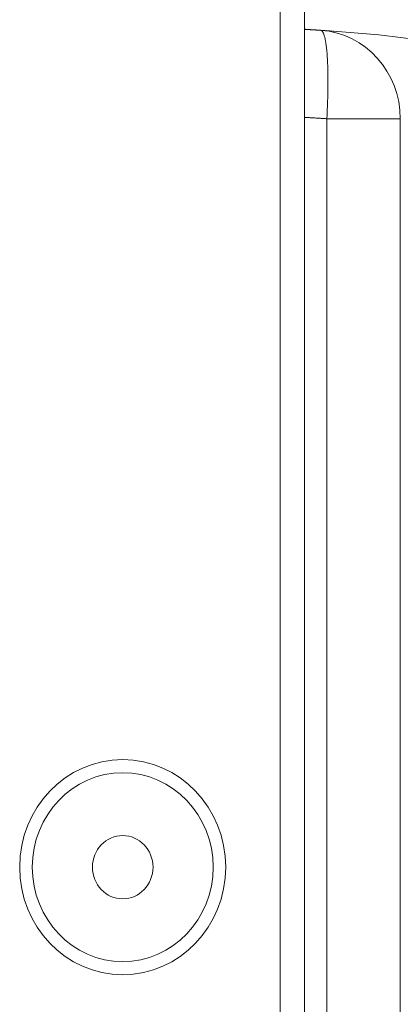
# Model space of a CAD drawing. Header units: millimetres. Extents: x -90830 to 24172, y -102460 to 73669.
# Tile 38 of 198: x -52532 to -52516, y 14540 to 14582. Entities that reach past the tile are written whole.
import ezdxf

# ---------------------------------------------------------------- set-up
doc = ezdxf.new("R2010")
doc.units = ezdxf.units.MM
doc.layers.add('at_Entity', color=253, linetype='Continuous', lineweight=9)

msp = doc.modelspace()

# ---------------------------------------------------------------- linework, layer by layer
at = {"layer": 'at_Entity'}
for p, q in [((-52520.885, 15938.759), (-52520.885, 14482.862)), ((-52519.854, 14598.284), (-52519.854, 14480.842)), ((-52519.832, 14581.961), (-52519.854, 14581.962)), ((-52519.811, 14581.96), (-52519.832, 14581.961)), ((-52519.789, 14581.958), (-52519.811, 14581.96)), ((-52519.767, 14581.957), (-52519.789, 14581.958)), ((-52519.746, 14581.956), (-52519.767, 14581.957)), ((-52519.724, 14581.954), (-52519.746, 14581.956)), ((-52519.702, 14581.953), (-52519.724, 14581.954)), ((-52519.68, 14581.952), (-52519.702, 14581.953)), ((-52519.659, 14581.95), (-52519.68, 14581.952)), ((-52519.637, 14581.949), (-52519.659, 14581.95)), ((-52519.615, 14581.947), (-52519.637, 14581.949)), ((-52519.594, 14581.946), (-52519.615, 14581.947)), ((-52519.572, 14581.945), (-52519.594, 14581.946)), ((-52519.55, 14581.943), (-52519.572, 14581.945)), ((-52519.529, 14581.942), (-52519.55, 14581.943)), ((-52519.507, 14581.941), (-52519.529, 14581.942)), ((-52519.485, 14581.939), (-52519.507, 14581.941)), ((-52519.464, 14581.938), (-52519.485, 14581.939)), ((-52519.442, 14581.936), (-52519.464, 14581.938)), ((-52519.42, 14581.935), (-52519.442, 14581.936)), ((-52519.398, 14581.934), (-52519.42, 14581.935)), ((-52519.377, 14581.932), (-52519.398, 14581.934)), ((-52519.355, 14581.931), (-52519.377, 14581.932)), ((-52519.333, 14581.929), (-52519.355, 14581.931)), ((-52519.312, 14581.928), (-52519.333, 14581.929)), ((-52519.29, 14581.926), (-52519.312, 14581.928)), ((-52519.291, 14581.925), (-52519.288, 14581.925)), ((-52519.268, 14581.925), (-52519.29, 14581.926)), ((-52519.288, 14581.925), (-52519.278, 14581.924)), ((-52519.278, 14581.924), (-52519.237, 14581.923)), ((-52519.247, 14581.924), (-52519.268, 14581.925)), ((-52519.225, 14581.922), (-52519.247, 14581.924)), ((-52519.237, 14581.923), (-52519.217, 14581.922)), ((-52519.203, 14581.921), (-52519.225, 14581.922)), ((-52519.217, 14581.922), (-52519.209, 14581.921)), ((-52519.209, 14581.921), (-52519.204, 14581.921)), ((-52519.204, 14581.921), (-52519.2, 14581.921)), ((-52519.182, 14581.919), (-52519.203, 14581.921)), ((-52519.2, 14581.921), (-52519.192, 14581.92)), ((-52519.192, 14581.92), (-52519.19, 14581.92)), ((-52519.19, 14581.92), (-52519.189, 14581.92)), ((-52519.189, 14581.92), (-52519.185, 14581.92)), ((-52519.185, 14581.92), (-52519.167, 14581.918)), ((-52519.16, 14581.918), (-52519.182, 14581.919)), ((-52519.167, 14581.918), (-52518.785, 14581.892)), ((-52519.137, 14581.912), (-52519.16, 14581.918)), ((-52519.114, 14581.897), (-52519.137, 14581.912)), ((-52519.092, 14581.873), (-52519.114, 14581.897)), ((-52519.107, 14581.914), (-52519.102, 14581.914)), ((-52519.102, 14581.914), (-52519.068, 14581.912)), ((-52519.071, 14581.84), (-52519.092, 14581.873)), ((-52519.05, 14581.799), (-52519.071, 14581.84)), ((-52519.068, 14581.912), (-52518.775, 14581.892)), ((-52519.031, 14581.748), (-52519.05, 14581.799)), ((-52519.012, 14581.689), (-52519.031, 14581.748)), ((-52518.994, 14581.622), (-52519.012, 14581.689)), ((-52518.977, 14581.547), (-52518.994, 14581.622)), ((-52518.785, 14581.892), (-52516.687, 14581.731)), ((-52518.775, 14581.892), (-52518.49, 14581.872)), ((-52516.687, 14581.731), (-52505.755, 14580.366)), ((-52518.961, 14581.463), (-52518.977, 14581.547)), ((-52518.946, 14581.372), (-52518.961, 14581.463)), ((-52518.932, 14581.273), (-52518.946, 14581.372)), ((-52518.919, 14581.166), (-52518.932, 14581.273)), ((-52518.907, 14581.052), (-52518.919, 14581.166)), ((-52519.854, 14580.982), (-52519.854, 14581.066)), ((-52519.854, 14580.753), (-52519.854, 14580.982)), ((-52519.854, 14580.406), (-52519.854, 14580.753)), ((-52518.897, 14580.932), (-52518.907, 14581.052)), ((-52518.887, 14580.804), (-52518.897, 14580.932)), ((-52518.879, 14580.671), (-52518.887, 14580.804)), ((-52519.854, 14579.972), (-52519.854, 14580.406)), ((-52518.872, 14580.531), (-52518.879, 14580.671)), ((-52518.866, 14580.386), (-52518.872, 14580.531)), ((-52518.862, 14580.235), (-52518.866, 14580.386)), ((-52519.854, 14579.583), (-52519.854, 14579.972)), ((-52518.858, 14580.08), (-52518.862, 14580.235)), ((-52518.856, 14579.92), (-52518.858, 14580.08)), ((-52518.856, 14579.755), (-52518.856, 14579.92)), ((-52518.858, 14579.416), (-52518.856, 14579.587)), ((-52518.856, 14579.587), (-52518.856, 14579.755)), ((-52518.866, 14579.064), (-52518.861, 14579.241)), ((-52518.861, 14579.241), (-52518.858, 14579.416)), ((-52518.886, 14578.521), (-52518.878, 14578.704)), ((-52518.878, 14578.704), (-52518.871, 14578.885)), ((-52518.871, 14578.885), (-52518.866, 14579.064)), ((-52518.906, 14578.154), (-52518.895, 14578.338)), ((-52518.895, 14578.338), (-52518.886, 14578.521)), ((-52519.824, 14578.212), (-52519.854, 14578.214)), ((-52519.795, 14578.211), (-52519.824, 14578.212)), ((-52519.765, 14578.209), (-52519.795, 14578.211)), ((-52519.735, 14578.207), (-52519.765, 14578.209)), ((-52519.706, 14578.205), (-52519.735, 14578.207)), ((-52519.676, 14578.203), (-52519.706, 14578.205)), ((-52519.647, 14578.202), (-52519.676, 14578.203)), ((-52519.617, 14578.2), (-52519.647, 14578.202)), ((-52519.587, 14578.198), (-52519.617, 14578.2)), ((-52519.558, 14578.196), (-52519.587, 14578.198)), ((-52519.528, 14578.194), (-52519.558, 14578.196)), ((-52519.498, 14578.193), (-52519.528, 14578.194)), ((-52519.469, 14578.191), (-52519.498, 14578.193)), ((-52519.439, 14578.189), (-52519.469, 14578.191)), ((-52519.409, 14578.187), (-52519.439, 14578.189)), ((-52519.38, 14578.185), (-52519.409, 14578.187)), ((-52519.35, 14578.183), (-52519.38, 14578.185)), ((-52519.321, 14578.181), (-52519.35, 14578.183)), ((-52519.291, 14578.18), (-52519.321, 14578.181)), ((-52519.261, 14578.178), (-52519.291, 14578.18)), ((-52519.232, 14578.176), (-52519.261, 14578.178)), ((-52519.202, 14578.174), (-52519.232, 14578.176)), ((-52519.172, 14578.172), (-52519.202, 14578.174)), ((-52519.143, 14578.17), (-52519.172, 14578.172)), ((-52519.113, 14578.168), (-52519.143, 14578.17)), ((-52519.083, 14578.166), (-52519.113, 14578.168)), ((-52519.054, 14578.164), (-52519.083, 14578.166)), ((-52519.024, 14578.162), (-52519.054, 14578.164)), ((-52518.995, 14578.16), (-52519.024, 14578.162)), ((-52518.965, 14578.158), (-52518.995, 14578.16)), ((-52518.935, 14578.156), (-52518.965, 14578.158)), ((-52518.906, 14578.154), (-52518.935, 14578.156)), ((-52515.78, 14578.154), (-52518.906, 14578.154)), ((-52518.906, 14499.575), (-52518.906, 14578.154)), ((-52515.78, 14499.575), (-52515.78, 14578.154))]:
    msp.add_line(p, q, dxfattribs=at)
msp.add_ellipse((-52519.389, 14578.154), major_axis=(0, -3.771), ratio=0.957153, start_param=1.570796, end_param=3.077986, dxfattribs=at)
for major_axis in [(0, -4.579), (0, -4.021), (0, -1.347)]:
    msp.add_ellipse((-52527.589, 14546.297), major_axis=major_axis, ratio=0.957153, dxfattribs=at)

doc.saveas('drawing.dxf')
